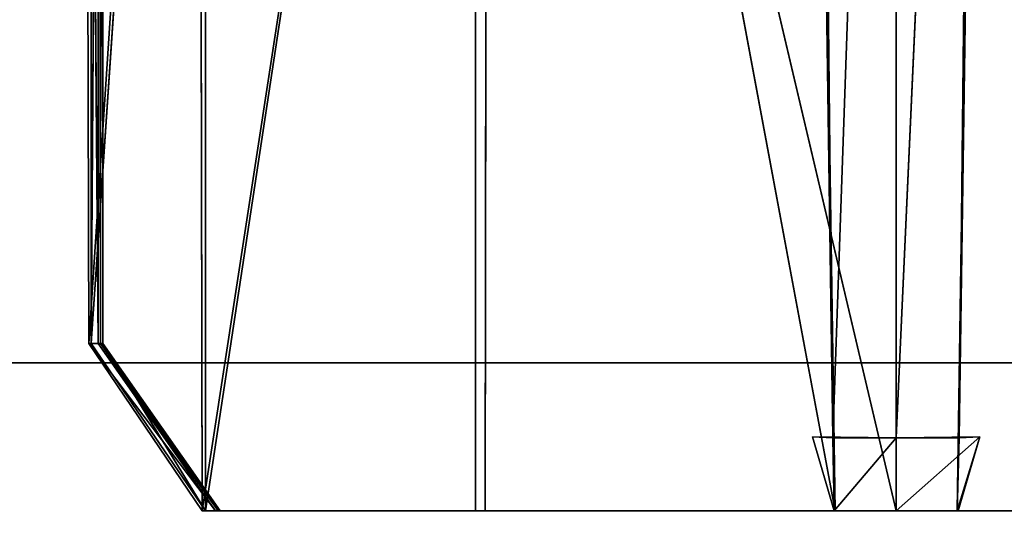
# Model space of a CAD drawing. Extents: x 0 to 35.8, y 0 to 26.7.
# Tile 4 of 227: x 2.4 to 2.712, y 0.474 to 0.635. Entities that reach past the tile are written whole.
import ezdxf

# ---------------------------------------------------------------- set-up
doc = ezdxf.new("R2010")
doc.units = 0
doc.header["$MEASUREMENT"] = 0
doc.layers.get('0').update_dxf_attribs({"color": 13, "linetype": 'CONTINUOUS'})
for name, color, linetype in [('HDS8645C_-_BODY', 252, 'CONTINUOUS'), ('HEI8056C_-_HANDLE', 252, 'CONTINUOUS'), ('HEI8056C_-_KNOBS', 252, 'CONTINUOUS')]:
    doc.layers.add(name, color=color, linetype=linetype)

# ---------------------------------------------------------------- blocks, each defined once
blk = doc.blocks.new('HIS8055U_TRADECAD_DXF')
at = {"layer": 'HDS8645C_-_BODY', "color": 0}
for p, q in [((-17.90215, -12.8447, 15.51895), (17.88175, -12.8447, 15.51895)), ((17.88175, -12.8447, 17.08515), (-17.90215, -12.8447, 17.08515)), ((17.88175, -12.8447, 17.08515), (-17.90215, -12.8447, 17.08515)), ((-17.90215, -12.8447, 15.51895), (17.88175, -12.8447, 15.51895))]:
    blk.add_line(p, q, dxfattribs=at)
at = {"layer": 'HEI8056C_-_KNOBS', "color": 0}
for p, q in [((-15.47615, -12.2742, 13.49265), (-15.47985, -12.8385, 13.83065)), ((-15.47615, -12.2742, 13.49265), (-15.47985, -12.8385, 13.83065)), ((-15.47685, -12.8385, 12.52615), (-15.47655, -12.2742, 12.52525)), ((-15.47685, -12.8385, 12.52615), (-15.47655, -12.2742, 12.52525)), ((-15.47655, -12.2742, 12.52525), (-15.47615, -12.8385, 12.75655)), ((-15.47655, -12.2742, 12.52525), (-15.47615, -12.8385, 12.75655)), ((-15.47615, -12.2742, 13.24365), (-15.47615, -12.8385, 13.25705)), ((-15.47615, -12.8385, 13.02405), (-15.47615, -12.2742, 13.02305)), ((-15.47615, -12.2742, 12.75635), (-15.47615, -12.8385, 12.75655)), ((-15.47615, -12.2742, 13.49265), (-15.47615, -12.8385, 13.51795)), ((-15.47615, -12.2742, 13.24365), (-15.47615, -12.8385, 13.25705)), ((-15.47615, -12.8385, 13.02405), (-15.47615, -12.2742, 13.02305)), ((-15.47615, -12.2742, 12.75635), (-15.47615, -12.8385, 12.75655)), ((-15.47615, -12.2742, 13.49265), (-15.47615, -12.8385, 13.51795)), ((-15.47765, -12.2763, 12.30735), (-15.47765, -12.8385, 12.34445)), ((-15.47765, -12.2763, 12.30735), (-15.47765, -12.8385, 12.34445)), ((-15.48005, -12.2908, 13.86375), (-15.47985, -12.8385, 13.83065)), ((-15.48005, -12.2908, 13.86375), (-15.47985, -12.8385, 13.83065)), ((-15.48205, -12.2911, 12.05335), (-15.47765, -12.8385, 12.34445)), ((-15.48055, -12.8385, 12.06465), (-15.48205, -12.2911, 12.05335)), ((-15.48205, -12.2911, 12.05335), (-15.47765, -12.8385, 12.34445)), ((-15.48055, -12.8385, 12.06465), (-15.48205, -12.2911, 12.05335)), ((-15.25315, -12.2927, 13.96915), (-15.24405, -12.8916, 13.94755)), ((-15.25315, -12.2927, 13.96915), (-15.24485, -12.8684, 13.92145)), ((-15.25315, -12.2927, 13.96915), (-15.24405, -12.8916, 13.94755)), ((-15.25315, -12.2927, 13.96915), (-15.24485, -12.8684, 13.92145)), ((-15.24485, -12.8684, 13.92145), (-15.25085, -12.2927, 13.96265)), ((-15.24485, -12.8684, 13.92145), (-15.25085, -12.2927, 13.96265)), ((-15.22475, -12.2927, 13.96215), (-15.24485, -12.8684, 13.92145)), ((-15.22475, -12.2927, 13.96215), (-15.24485, -12.8684, 13.92145)), ((-15.22475, -12.2927, 13.96215), (-15.22475, -12.8684, 13.92145)), ((-15.19865, -12.2927, 13.96265), (-15.22475, -12.8684, 13.92145)), ((-15.22475, -12.2927, 13.96215), (-15.22475, -12.8684, 13.92145)), ((-15.19865, -12.2927, 13.96265), (-15.22475, -12.8684, 13.92145)), ((-15.20545, -12.8916, 13.94755), (-15.19645, -12.2927, 13.96915)), ((-15.20545, -12.8916, 13.94755), (-15.19645, -12.2927, 13.96915)), ((-15.19865, -12.2927, 13.96265), (-15.20475, -12.8684, 13.92145)), ((-15.20475, -12.8684, 13.92145), (-15.19645, -12.2927, 13.96915)), ((-15.20475, -12.8684, 13.92145), (-15.19645, -12.2927, 13.96915)), ((-15.19865, -12.2927, 13.96265), (-15.20475, -12.8684, 13.92145)), ((-15.47985, -12.8385, 13.83065), (-15.44365, -12.3033, 13.93425)), ((-15.47985, -12.8385, 13.83065), (-15.44365, -12.3033, 13.93425)), ((-15.35415, -12.3015, 13.95895), (-15.44365, -12.8916, 13.91825)), ((-15.35415, -12.3015, 13.95895), (-15.44365, -12.8916, 13.91825)), ((-15.44365, -12.3033, 13.93425), (-15.44365, -12.8916, 13.91825)), ((-15.44365, -12.3033, 13.93425), (-15.44365, -12.8916, 13.91825)), ((-15.35505, -12.8916, 13.93725), (-15.35415, -12.3015, 13.95895)), ((-15.35505, -12.8916, 13.93725), (-15.35415, -12.3015, 13.95895)), ((-15.35415, -12.3015, 13.95895), (-15.24405, -12.8916, 13.94755)), ((-15.35415, -12.3015, 13.95895), (-15.24405, -12.8916, 13.94755)), ((-15.44585, -12.3084, 11.97265), (-15.48055, -12.8385, 12.06465)), ((-15.44585, -12.3084, 11.97265), (-15.48055, -12.8385, 12.06465)), ((-15.44585, -12.3084, 11.97265), (-15.44465, -12.8916, 11.97505)), ((-15.44585, -12.3084, 11.97265), (-15.44465, -12.8916, 11.97505)), ((-15.35795, -12.3265, 11.94845), (-15.35805, -12.8916, 11.95115)), ((-15.35795, -12.3265, 11.94845), (-15.35805, -12.8916, 11.95115)), ((-15.22475, -12.8916, 11.94065), (-15.35795, -12.3265, 11.94845)), ((-15.22475, -12.8916, 11.94065), (-15.35795, -12.3265, 11.94845)), ((-15.22475, -12.8916, 11.94065), (-15.22475, -12.3338, 11.93785)), ((-15.22475, -12.8916, 11.94065), (-15.22475, -12.3338, 11.93785)), ((-15.47765, -12.8385, 12.34445), (-15.48055, -12.8385, 12.06465)), ((-15.48055, -12.8385, 12.06465), (-15.44045, -12.8916, 12.34445)), ((-15.44465, -12.8916, 11.97505), (-15.48055, -12.8385, 12.06465)), ((-15.48055, -12.8385, 12.06465), (-15.44045, -12.8916, 12.34445)), ((-15.47765, -12.8385, 12.34445), (-15.48055, -12.8385, 12.06465)), ((-15.44465, -12.8916, 11.97505), (-15.48055, -12.8385, 12.06465)), ((-15.47985, -12.8385, 13.83065), (-15.47615, -12.8385, 13.51795)), ((-15.47985, -12.8385, 13.83065), (-15.47615, -12.8385, 13.51795)), ((-15.47985, -12.8385, 13.83065), (-15.44365, -12.8916, 13.91825)), ((-15.47985, -12.8385, 13.83065), (-15.44365, -12.8916, 13.91825)), ((-15.47765, -12.8385, 12.34445), (-15.47685, -12.8385, 12.52615)), ((-15.44045, -12.8916, 12.34445), (-15.47765, -12.8385, 12.34445)), ((-15.44045, -12.8916, 12.34445), (-15.47765, -12.8385, 12.34445)), ((-15.47765, -12.8385, 12.34445), (-15.47685, -12.8385, 12.52615)), ((-15.47615, -12.8385, 12.75655), (-15.47685, -12.8385, 12.52615)), ((-15.47685, -12.8385, 12.52615), (-15.43965, -12.8916, 12.52615)), ((-15.47615, -12.8385, 12.75655), (-15.47685, -12.8385, 12.52615)), ((-15.47685, -12.8385, 12.52615), (-15.43965, -12.8916, 12.52615)), ((-15.47615, -12.8385, 13.25705), (-15.47615, -12.8385, 13.02405)), ((-15.47615, -12.8385, 13.51795), (-15.47615, -12.8385, 13.25705)), ((-15.47615, -12.8385, 13.02405), (-15.47615, -12.8385, 12.75655)), ((-15.47615, -12.8385, 13.25705), (-15.47615, -12.8385, 13.02405)), ((-15.47615, -12.8385, 13.25705), (-15.43895, -12.8916, 13.25705)), ((-15.43895, -12.8916, 13.02405), (-15.47615, -12.8385, 13.02405)), ((-15.47615, -12.8385, 12.75655), (-15.43895, -12.8916, 12.75655)), ((-15.47615, -12.8385, 13.51795), (-15.47615, -12.8385, 13.25705)), ((-15.47615, -12.8385, 13.51795), (-15.43895, -12.8916, 13.51795)), ((-15.47615, -12.8385, 13.25705), (-15.43895, -12.8916, 13.25705)), ((-15.47615, -12.8385, 13.02405), (-15.47615, -12.8385, 12.75655)), ((-15.43895, -12.8916, 13.02405), (-15.47615, -12.8385, 13.02405)), ((-15.47615, -12.8385, 12.75655), (-15.43895, -12.8916, 12.75655)), ((-15.47615, -12.8385, 13.51795), (-15.43895, -12.8916, 13.51795)), ((-15.24445, -12.8916, 13.54125), (-15.25125, -12.8681, 13.53795)), ((-15.25125, -12.8681, 13.53795), (-15.22475, -12.8684, 13.53445)), ((-15.25125, -12.8681, 13.53795), (-15.22475, -12.8684, 13.53445)), ((-15.25125, -12.8681, 13.53795), (-15.22475, -12.8684, 13.92145)), ((-15.25125, -12.8681, 13.53795), (-15.22475, -12.8684, 13.92145)), ((-15.25125, -12.8681, 13.53795), (-15.24485, -12.8684, 13.92145)), ((-15.24445, -12.8916, 13.54125), (-15.25125, -12.8681, 13.53795)), ((-15.25125, -12.8681, 13.53795), (-15.24485, -12.8684, 13.92145)), ((-15.19825, -12.8681, 13.53795), (-15.22475, -12.8916, 13.53785)), ((-15.22475, -12.8684, 13.53445), (-15.19825, -12.8681, 13.53795)), ((-15.19825, -12.8681, 13.53795), (-15.22475, -12.8916, 13.53785)), ((-15.22475, -12.8684, 13.92145), (-15.19825, -12.8681, 13.53795)), ((-15.22475, -12.8684, 13.53445), (-15.19825, -12.8681, 13.53795)), ((-15.22475, -12.8684, 13.92145), (-15.19825, -12.8681, 13.53795)), ((-15.19825, -12.8681, 13.53795), (-15.20545, -12.8916, 13.94755)), ((-15.19825, -12.8681, 13.53795), (-15.20545, -12.8916, 13.94755)), ((-15.19825, -12.8681, 13.53795), (-15.20505, -12.8916, 13.54125)), ((-15.19825, -12.8681, 13.53795), (-15.20505, -12.8916, 13.54125)), ((-15.20475, -12.8684, 13.92145), (-15.19825, -12.8681, 13.53795)), ((-15.20475, -12.8684, 13.92145), (-15.19825, -12.8681, 13.53795)), ((-15.24485, -12.8684, 13.92145), (-15.22475, -12.8684, 13.92145)), ((-15.24485, -12.8684, 13.92145), (-15.22475, -12.8684, 13.92145)), ((-15.24485, -12.8684, 13.92145), (-15.24445, -12.8916, 13.54125)), ((-15.24405, -12.8916, 13.94755), (-15.24485, -12.8684, 13.92145)), ((-15.24485, -12.8684, 13.92145), (-15.24445, -12.8916, 13.54125)), ((-15.24405, -12.8916, 13.94755), (-15.24485, -12.8684, 13.92145)), ((-15.22475, -12.8684, 13.53445), (-15.24445, -12.8916, 13.54125)), ((-15.22475, -12.8684, 13.53445), (-15.24445, -12.8916, 13.54125)), ((-15.22475, -12.8684, 13.53445), (-15.22475, -12.8916, 13.53785)), ((-15.22475, -12.8684, 13.92145), (-15.22475, -12.8684, 13.53445)), ((-15.22475, -12.8684, 13.53445), (-15.22475, -12.8916, 13.53785)), ((-15.22475, -12.8684, 13.92145), (-15.22475, -12.8684, 13.53445)), ((-15.22475, -12.8684, 13.92145), (-15.20475, -12.8684, 13.92145)), ((-15.22475, -12.8684, 13.92145), (-15.20475, -12.8684, 13.92145)), ((-15.20475, -12.8684, 13.92145), (-15.20545, -12.8916, 13.94755)), ((-15.20475, -12.8684, 13.92145), (-15.20545, -12.8916, 13.94755)), ((-15.44465, -12.8916, 11.97505), (-15.44045, -12.8916, 12.34445)), ((-15.35805, -12.8916, 11.95115), (-15.44465, -12.8916, 11.97505)), ((-15.35805, -12.8916, 11.95115), (-15.44465, -12.8916, 11.97505)), ((-15.44465, -12.8916, 11.97505), (-15.44045, -12.8916, 12.34445)), ((-15.44365, -12.8916, 13.91825), (-15.35505, -12.8916, 13.93725)), ((-15.43895, -12.8916, 13.51795), (-15.44365, -12.8916, 13.91825)), ((-15.43895, -12.8916, 13.51795), (-15.44365, -12.8916, 13.91825)), ((-15.44365, -12.8916, 13.91825), (-15.35505, -12.8916, 13.93725)), ((-15.44045, -12.8916, 12.34445), (-15.34505, -12.8916, 12.33015)), ((-15.43965, -12.8916, 12.52615), (-15.44045, -12.8916, 12.34445)), ((-15.43965, -12.8916, 12.52615), (-15.44045, -12.8916, 12.34445)), ((-15.44045, -12.8916, 12.34445), (-15.34505, -12.8916, 12.33015)), ((-15.43965, -12.8916, 12.52615), (-15.43895, -12.8916, 12.75655)), ((-15.34155, -12.8916, 12.51795), (-15.43965, -12.8916, 12.52615)), ((-15.43965, -12.8916, 12.52615), (-15.43895, -12.8916, 12.75655)), ((-15.34155, -12.8916, 12.51795), (-15.43965, -12.8916, 12.52615)), ((-15.43895, -12.8916, 12.75655), (-15.34265, -12.8916, 12.75505)), ((-15.43895, -12.8916, 12.75655), (-15.43895, -12.8916, 13.02405)), ((-15.43895, -12.8916, 13.02405), (-15.34355, -12.8916, 13.02405)), ((-15.43895, -12.8916, 12.75655), (-15.34265, -12.8916, 12.75505)), ((-15.34525, -12.8916, 13.53075), (-15.43895, -12.8916, 13.51795)), ((-15.43895, -12.8916, 13.25705), (-15.34445, -12.8916, 13.25975)), ((-15.43895, -12.8916, 13.02405), (-15.34355, -12.8916, 13.02405)), ((-15.43895, -12.8916, 13.02405), (-15.43895, -12.8916, 13.25705)), ((-15.34525, -12.8916, 13.53075), (-15.43895, -12.8916, 13.51795)), ((-15.43895, -12.8916, 13.25705), (-15.34445, -12.8916, 13.25975)), ((-15.43895, -12.8916, 13.25705), (-15.43895, -12.8916, 13.51795)), ((-15.43895, -12.8916, 13.02405), (-15.43895, -12.8916, 13.25705)), ((-15.43895, -12.8916, 13.25705), (-15.43895, -12.8916, 13.51795)), ((-15.43895, -12.8916, 12.75655), (-15.43895, -12.8916, 13.02405)), ((-15.35805, -12.8916, 11.95115), (-15.34505, -12.8916, 12.33015)), ((-15.22475, -12.8916, 11.94065), (-15.35805, -12.8916, 11.95115)), ((-15.22475, -12.8916, 11.94065), (-15.35805, -12.8916, 11.95115)), ((-15.35805, -12.8916, 11.95115), (-15.34505, -12.8916, 12.33015)), ((-15.24405, -12.8916, 13.94755), (-15.35505, -12.8916, 13.93725)), ((-15.24405, -12.8916, 13.94755), (-15.35505, -12.8916, 13.93725)), ((-15.34525, -12.8916, 13.53075), (-15.35505, -12.8916, 13.93725)), ((-15.34525, -12.8916, 13.53075), (-15.35505, -12.8916, 13.93725)), ((-15.34525, -12.8916, 13.53075), (-15.24445, -12.8916, 13.54125)), ((-15.34445, -12.8916, 13.25975), (-15.34525, -12.8916, 13.53075)), ((-15.34525, -12.8916, 13.53075), (-15.24445, -12.8916, 13.54125)), ((-15.34445, -12.8916, 13.25975), (-15.34525, -12.8916, 13.53075)), ((-15.34505, -12.8916, 12.33015), (-15.22475, -12.8916, 12.32605)), ((-15.34505, -12.8916, 12.33015), (-15.34155, -12.8916, 12.51795)), ((-15.34505, -12.8916, 12.33015), (-15.22475, -12.8916, 12.32605)), ((-15.34505, -12.8916, 12.33015), (-15.34155, -12.8916, 12.51795)), ((-15.22475, -12.8916, 13.26255), (-15.34445, -12.8916, 13.25975)), ((-15.22475, -12.8916, 13.26255), (-15.34445, -12.8916, 13.25975)), ((-15.34355, -12.8916, 13.02405), (-15.34445, -12.8916, 13.25975)), ((-15.34355, -12.8916, 13.02405), (-15.34445, -12.8916, 13.25975)), ((-15.34265, -12.8916, 12.75505), (-15.34355, -12.8916, 13.02405)), ((-15.34355, -12.8916, 13.02405), (-15.22475, -12.8916, 13.02415)), ((-15.34265, -12.8916, 12.75505), (-15.34355, -12.8916, 13.02405)), ((-15.34355, -12.8916, 13.02405), (-15.22475, -12.8916, 13.02415)), ((-15.34265, -12.8916, 12.75505), (-15.34155, -12.8916, 12.51795)), ((-15.22475, -12.8916, 12.75345), (-15.34265, -12.8916, 12.75505)), ((-15.34265, -12.8916, 12.75505), (-15.34155, -12.8916, 12.51795)), ((-15.22475, -12.8916, 12.75345), (-15.34265, -12.8916, 12.75505)), ((-15.22475, -12.8916, 12.51505), (-15.34155, -12.8916, 12.51795)), ((-15.22475, -12.8916, 12.51505), (-15.34155, -12.8916, 12.51795)), ((-15.24445, -12.8916, 13.54125), (-15.22475, -12.8916, 13.26255)), ((-15.24445, -12.8916, 13.54125), (-15.22475, -12.8916, 13.53785)), ((-15.24445, -12.8916, 13.54125), (-15.22475, -12.8916, 13.26255)), ((-15.24445, -12.8916, 13.54125), (-15.22475, -12.8916, 13.53785)), ((-15.24405, -12.8916, 13.94755), (-15.24445, -12.8916, 13.54125)), ((-15.24405, -12.8916, 13.94755), (-15.24445, -12.8916, 13.54125)), ((-15.20505, -12.8916, 13.54125), (-15.22475, -12.8916, 13.26255)), ((-15.22475, -12.8916, 13.26255), (-15.22475, -12.8916, 13.53785)), ((-15.22475, -12.8916, 13.53785), (-15.20505, -12.8916, 13.54125)), ((-15.20505, -12.8916, 13.54125), (-15.22475, -12.8916, 13.26255)), ((-15.10515, -12.8916, 13.25975), (-15.22475, -12.8916, 13.26255)), ((-15.22475, -12.8916, 13.26255), (-15.22475, -12.8916, 13.53785)), ((-15.22475, -12.8916, 12.32605), (-15.22475, -12.8916, 11.94065)), ((-15.22475, -12.8916, 13.02415), (-15.22475, -12.8916, 12.75345)), ((-15.22475, -12.8916, 13.26255), (-15.22475, -12.8916, 13.02415)), ((-15.22475, -12.8916, 12.75345), (-15.22475, -12.8916, 12.51505)), ((-15.22475, -12.8916, 12.51505), (-15.10805, -12.8916, 12.51795)), ((-15.10445, -12.8916, 12.33015), (-15.22475, -12.8916, 12.32605)), ((-15.22475, -12.8916, 12.32605), (-15.22475, -12.8916, 12.51505)), ((-15.22475, -12.8916, 13.53785), (-15.20505, -12.8916, 13.54125)), ((-15.10445, -12.8916, 12.33015), (-15.22475, -12.8916, 12.32605)), ((-15.09155, -12.8916, 11.95115), (-15.22475, -12.8916, 11.94065)), ((-15.22475, -12.8916, 12.32605), (-15.22475, -12.8916, 11.94065)), ((-15.22475, -12.8916, 13.02415), (-15.10605, -12.8916, 13.02405)), ((-15.10695, -12.8916, 12.75505), (-15.22475, -12.8916, 12.75345)), ((-15.22475, -12.8916, 13.02415), (-15.22475, -12.8916, 12.75345)), ((-15.09155, -12.8916, 11.95115), (-15.22475, -12.8916, 11.94065)), ((-15.22475, -12.8916, 13.26255), (-15.22475, -12.8916, 13.02415)), ((-15.10515, -12.8916, 13.25975), (-15.22475, -12.8916, 13.26255)), ((-15.22475, -12.8916, 13.02415), (-15.10605, -12.8916, 13.02405)), ((-15.10695, -12.8916, 12.75505), (-15.22475, -12.8916, 12.75345)), ((-15.22475, -12.8916, 12.51505), (-15.10805, -12.8916, 12.51795)), ((-15.22475, -12.8916, 12.75345), (-15.22475, -12.8916, 12.51505)), ((-15.22475, -12.8916, 12.32605), (-15.22475, -12.8916, 12.51505)), ((-15.09455, -12.8916, 13.93725), (-15.20545, -12.8916, 13.94755)), ((-15.20505, -12.8916, 13.54125), (-15.20545, -12.8916, 13.94755)), ((-15.09455, -12.8916, 13.93725), (-15.20545, -12.8916, 13.94755)), ((-15.20505, -12.8916, 13.54125), (-15.20545, -12.8916, 13.94755)), ((-15.20505, -12.8916, 13.54125), (-15.10425, -12.8916, 13.53075)), ((-15.20505, -12.8916, 13.54125), (-15.10425, -12.8916, 13.53075))]:
    blk.add_line(p, q, dxfattribs=at)
at = {"layer": 'HDS8645C_-_BODY', "color": 0}
mesh = blk.add_polyface(dxfattribs=at)
corners = [(17.88175, -12.8447, 15.51895), (-17.90215, -11.211, 15.51895), (-17.90215, -12.8447, 15.51895), (17.88175, -11.211, 15.51895)]
mesh.append_faces([[corners[k] for k in face] for face in [(0, 1, 2), (1, 0, 3)]], dxfattribs={"vtx0": -1, "color": 0})
mesh = blk.add_polyface(dxfattribs=at)
corners = [(-17.76255, -12.6526, 17.08515), (17.88175, -12.8447, 17.08515), (-17.90215, -12.8447, 17.08515), (17.83165, -12.6526, 17.08515)]
mesh.append_faces([[corners[k] for k in face] for face in [(0, 1, 2), (1, 0, 3)]], dxfattribs={"vtx0": -1, "color": 0})
mesh = blk.add_polyface(dxfattribs=at)
corners = [(-17.90215, -12.8447, 17.08515), (17.88175, -12.8447, 15.51895), (-17.90215, -12.8447, 15.51895), (17.88175, -12.8447, 17.08515)]
mesh.append_faces([[corners[k] for k in face] for face in [(0, 1, 2), (1, 0, 3)]], dxfattribs={"vtx0": -1, "color": 0})
at = {"layer": 'HEI8056C_-_HANDLE', "color": 0}
mesh = blk.add_polyface(dxfattribs=at)
corners = [(-14.07845, -11.2451, 8.11845), (-16.17065, -11.2451, 8.11845), (-16.14645, -12.9177, 8.14815)]
mesh.append_faces([[corners[k] for k in face] for face in [(0, 1, 2)]], dxfattribs={"color": 0})
mesh = blk.add_polyface(dxfattribs=at)
corners = [(-14.07845, -11.2451, 9.43525), (-16.14665, -12.9026, 9.41215), (-16.17065, -11.2451, 9.43525)]
mesh.append_faces([[corners[k] for k in face] for face in [(0, 1, 2)]], dxfattribs={"color": 0})
mesh = blk.add_polyface(dxfattribs=at)
corners = [(-14.07845, -11.2451, 9.43525), (-14.12525, -12.9378, 9.40305), (-16.14665, -12.9026, 9.41215)]
mesh.append_faces([[corners[k] for k in face] for face in [(0, 1, 2)]], dxfattribs={"color": 0})
mesh = blk.add_polyface(dxfattribs=at)
corners = [(-14.07845, -11.2451, 8.11845), (-16.14645, -12.9177, 8.14815), (-14.12525, -12.9378, 8.15255)]
mesh.append_faces([[corners[k] for k in face] for face in [(0, 1, 2)]], dxfattribs={"color": 0})
at = {"layer": 'HEI8056C_-_KNOBS', "color": 0}
mesh = blk.add_polyface(dxfattribs=at)
corners = [(-15.47615, -12.2742, 13.49265), (-15.48005, -12.2908, 13.86375), (-15.47985, -12.8385, 13.83065)]
mesh.append_faces([[corners[k] for k in face] for face in [(0, 1, 2)]], dxfattribs={"color": 0})
mesh = blk.add_polyface(dxfattribs=at)
corners = [(-15.47615, -12.2742, 13.49265), (-15.47985, -12.8385, 13.83065), (-15.47615, -12.8385, 13.51795)]
mesh.append_faces([[corners[k] for k in face] for face in [(0, 1, 2)]], dxfattribs={"color": 0})
mesh = blk.add_polyface(dxfattribs=at)
corners = [(-15.47765, -12.2763, 12.30735), (-15.47685, -12.8385, 12.52615), (-15.47765, -12.8385, 12.34445), (-15.47655, -12.2742, 12.52525)]
mesh.append_faces([[corners[k] for k in face] for face in [(0, 1, 2), (1, 0, 3)]], dxfattribs={"vtx0": -1, "color": 0})
mesh = blk.add_polyface(dxfattribs=at)
corners = [(-15.47655, -12.2742, 12.52525), (-15.47615, -12.8385, 12.75655), (-15.47685, -12.8385, 12.52615)]
mesh.append_faces([[corners[k] for k in face] for face in [(0, 1, 2)]], dxfattribs={"color": 0})
mesh = blk.add_polyface(dxfattribs=at)
corners = [(-15.47615, -12.2742, 12.75635), (-15.47615, -12.8385, 12.75655), (-15.47655, -12.2742, 12.52525)]
mesh.append_faces([[corners[k] for k in face] for face in [(0, 1, 2)]], dxfattribs={"color": 0})
mesh = blk.add_polyface(dxfattribs=at)
corners = [(-15.47615, -12.2742, 13.02305), (-15.47615, -12.8385, 13.25705), (-15.47615, -12.8385, 13.02405), (-15.47615, -12.2742, 13.24365)]
mesh.append_faces([[corners[k] for k in face] for face in [(0, 1, 2), (1, 0, 3)]], dxfattribs={"vtx0": -1, "color": 0})
mesh = blk.add_polyface(dxfattribs=at)
corners = [(-15.47615, -12.2742, 13.24365), (-15.47615, -12.8385, 13.51795), (-15.47615, -12.8385, 13.25705), (-15.47615, -12.2742, 13.49265)]
mesh.append_faces([[corners[k] for k in face] for face in [(0, 1, 2), (1, 0, 3)]], dxfattribs={"vtx0": -1, "color": 0})
mesh = blk.add_polyface(dxfattribs=at)
corners = [(-15.47615, -12.2742, 12.75635), (-15.47615, -12.8385, 13.02405), (-15.47615, -12.8385, 12.75655), (-15.47615, -12.2742, 13.02305)]
mesh.append_faces([[corners[k] for k in face] for face in [(0, 1, 2), (1, 0, 3)]], dxfattribs={"vtx0": -1, "color": 0})
mesh = blk.add_polyface(dxfattribs=at)
corners = [(-15.47765, -12.2763, 12.30735), (-15.47765, -12.8385, 12.34445), (-15.48205, -12.2911, 12.05335)]
mesh.append_faces([[corners[k] for k in face] for face in [(0, 1, 2)]], dxfattribs={"color": 0})
mesh = blk.add_polyface(dxfattribs=at)
corners = [(-15.48005, -12.2908, 13.86375), (-15.44365, -12.3033, 13.93425), (-15.47985, -12.8385, 13.83065)]
mesh.append_faces([[corners[k] for k in face] for face in [(0, 1, 2)]], dxfattribs={"color": 0})
mesh = blk.add_polyface(dxfattribs=at)
corners = [(-15.48205, -12.2911, 12.05335), (-15.47765, -12.8385, 12.34445), (-15.48055, -12.8385, 12.06465)]
mesh.append_faces([[corners[k] for k in face] for face in [(0, 1, 2)]], dxfattribs={"color": 0})
mesh = blk.add_polyface(dxfattribs=at)
corners = [(-15.48205, -12.2911, 12.05335), (-15.48055, -12.8385, 12.06465), (-15.44585, -12.3084, 11.97265)]
mesh.append_faces([[corners[k] for k in face] for face in [(0, 1, 2)]], dxfattribs={"color": 0})
mesh = blk.add_polyface(dxfattribs=at)
corners = [(-15.24405, -12.8916, 13.94755), (-15.35415, -12.3015, 13.95895), (-15.25315, -12.2927, 13.96915)]
mesh.append_faces([[corners[k] for k in face] for face in [(0, 1, 2)]], dxfattribs={"color": 0})
mesh = blk.add_polyface(dxfattribs=at)
corners = [(-15.25315, -12.2927, 13.96915), (-15.24485, -12.8684, 13.92145), (-15.24405, -12.8916, 13.94755)]
mesh.append_faces([[corners[k] for k in face] for face in [(0, 1, 2)]], dxfattribs={"color": 0})
mesh = blk.add_polyface(dxfattribs=at)
corners = [(-15.25085, -12.2927, 13.96265), (-15.24485, -12.8684, 13.92145), (-15.25315, -12.2927, 13.96915)]
mesh.append_faces([[corners[k] for k in face] for face in [(0, 1, 2)]], dxfattribs={"color": 0})
mesh = blk.add_polyface(dxfattribs=at)
corners = [(-15.22475, -12.2927, 13.96215), (-15.24485, -12.8684, 13.92145), (-15.25085, -12.2927, 13.96265)]
mesh.append_faces([[corners[k] for k in face] for face in [(0, 1, 2)]], dxfattribs={"color": 0})
mesh = blk.add_polyface(dxfattribs=at)
corners = [(-15.22475, -12.8684, 13.92145), (-15.24485, -12.8684, 13.92145), (-15.22475, -12.2927, 13.96215)]
mesh.append_faces([[corners[k] for k in face] for face in [(0, 1, 2)]], dxfattribs={"color": 0})
mesh = blk.add_polyface(dxfattribs=at)
corners = [(-15.19865, -12.2927, 13.96265), (-15.22475, -12.8684, 13.92145), (-15.22475, -12.2927, 13.96215)]
mesh.append_faces([[corners[k] for k in face] for face in [(0, 1, 2)]], dxfattribs={"color": 0})
mesh = blk.add_polyface(dxfattribs=at)
corners = [(-15.19865, -12.2927, 13.96265), (-15.20475, -12.8684, 13.92145), (-15.22475, -12.8684, 13.92145)]
mesh.append_faces([[corners[k] for k in face] for face in [(0, 1, 2)]], dxfattribs={"color": 0})
mesh = blk.add_polyface(dxfattribs=at)
corners = [(-15.09455, -12.8916, 13.93725), (-15.20545, -12.8916, 13.94755), (-15.19645, -12.2927, 13.96915)]
mesh.append_faces([[corners[k] for k in face] for face in [(0, 1, 2)]], dxfattribs={"color": 0})
mesh = blk.add_polyface(dxfattribs=at)
corners = [(-15.19645, -12.2927, 13.96915), (-15.20545, -12.8916, 13.94755), (-15.20475, -12.8684, 13.92145)]
mesh.append_faces([[corners[k] for k in face] for face in [(0, 1, 2)]], dxfattribs={"color": 0})
mesh = blk.add_polyface(dxfattribs=at)
corners = [(-15.19645, -12.2927, 13.96915), (-15.20475, -12.8684, 13.92145), (-15.19865, -12.2927, 13.96265)]
mesh.append_faces([[corners[k] for k in face] for face in [(0, 1, 2)]], dxfattribs={"color": 0})
mesh = blk.add_polyface(dxfattribs=at)
corners = [(-15.09455, -12.8916, 13.93725), (-15.19645, -12.2927, 13.96915), (-15.09545, -12.3015, 13.95895)]
mesh.append_faces([[corners[k] for k in face] for face in [(0, 1, 2)]], dxfattribs={"color": 0})
mesh = blk.add_polyface(dxfattribs=at)
corners = [(-15.44365, -12.3033, 13.93425), (-15.44365, -12.8916, 13.91825), (-15.47985, -12.8385, 13.83065)]
mesh.append_faces([[corners[k] for k in face] for face in [(0, 1, 2)]], dxfattribs={"color": 0})
mesh = blk.add_polyface(dxfattribs=at)
corners = [(-15.35415, -12.3015, 13.95895), (-15.44365, -12.8916, 13.91825), (-15.44365, -12.3033, 13.93425)]
mesh.append_faces([[corners[k] for k in face] for face in [(0, 1, 2)]], dxfattribs={"color": 0})
mesh = blk.add_polyface(dxfattribs=at)
corners = [(-15.35415, -12.3015, 13.95895), (-15.35505, -12.8916, 13.93725), (-15.44365, -12.8916, 13.91825)]
mesh.append_faces([[corners[k] for k in face] for face in [(0, 1, 2)]], dxfattribs={"color": 0})
mesh = blk.add_polyface(dxfattribs=at)
corners = [(-15.24405, -12.8916, 13.94755), (-15.35505, -12.8916, 13.93725), (-15.35415, -12.3015, 13.95895)]
mesh.append_faces([[corners[k] for k in face] for face in [(0, 1, 2)]], dxfattribs={"color": 0})
mesh = blk.add_polyface(dxfattribs=at)
corners = [(-15.44585, -12.3084, 11.97265), (-15.48055, -12.8385, 12.06465), (-15.44465, -12.8916, 11.97505)]
mesh.append_faces([[corners[k] for k in face] for face in [(0, 1, 2)]], dxfattribs={"color": 0})
mesh = blk.add_polyface(dxfattribs=at)
corners = [(-15.44465, -12.8916, 11.97505), (-15.35795, -12.3265, 11.94845), (-15.44585, -12.3084, 11.97265), (-15.35805, -12.8916, 11.95115)]
mesh.append_faces([[corners[k] for k in face] for face in [(0, 1, 2), (1, 0, 3)]], dxfattribs={"vtx0": -1, "color": 0})
mesh = blk.add_polyface(dxfattribs=at)
corners = [(-15.22475, -12.8916, 11.94065), (-15.35795, -12.3265, 11.94845), (-15.35805, -12.8916, 11.95115)]
mesh.append_faces([[corners[k] for k in face] for face in [(0, 1, 2)]], dxfattribs={"color": 0})
mesh = blk.add_polyface(dxfattribs=at)
corners = [(-15.22475, -12.3338, 11.93785), (-15.35795, -12.3265, 11.94845), (-15.22475, -12.8916, 11.94065)]
mesh.append_faces([[corners[k] for k in face] for face in [(0, 1, 2)]], dxfattribs={"color": 0})
mesh = blk.add_polyface(dxfattribs=at)
corners = [(-15.09155, -12.3265, 11.94845), (-15.22475, -12.3338, 11.93785), (-15.09155, -12.8916, 11.95115)]
mesh.append_faces([[corners[k] for k in face] for face in [(0, 1, 2)]], dxfattribs={"color": 0})
mesh = blk.add_polyface(dxfattribs=at)
corners = [(-15.09155, -12.8916, 11.95115), (-15.22475, -12.3338, 11.93785), (-15.22475, -12.8916, 11.94065)]
mesh.append_faces([[corners[k] for k in face] for face in [(0, 1, 2)]], dxfattribs={"color": 0})
mesh = blk.add_polyface(dxfattribs=at)
corners = [(-15.48055, -12.8385, 12.06465), (-15.44045, -12.8916, 12.34445), (-15.44465, -12.8916, 11.97505)]
mesh.append_faces([[corners[k] for k in face] for face in [(0, 1, 2)]], dxfattribs={"color": 0})
mesh = blk.add_polyface(dxfattribs=at)
corners = [(-15.47765, -12.8385, 12.34445), (-15.44045, -12.8916, 12.34445), (-15.48055, -12.8385, 12.06465)]
mesh.append_faces([[corners[k] for k in face] for face in [(0, 1, 2)]], dxfattribs={"color": 0})
mesh = blk.add_polyface(dxfattribs=at)
corners = [(-15.47615, -12.8385, 13.51795), (-15.44365, -12.8916, 13.91825), (-15.43895, -12.8916, 13.51795), (-15.47985, -12.8385, 13.83065)]
mesh.append_faces([[corners[k] for k in face] for face in [(0, 1, 2), (1, 0, 3)]], dxfattribs={"vtx0": -1, "color": 0})
mesh = blk.add_polyface(dxfattribs=at)
corners = [(-15.47765, -12.8385, 12.34445), (-15.43965, -12.8916, 12.52615), (-15.44045, -12.8916, 12.34445), (-15.47685, -12.8385, 12.52615)]
mesh.append_faces([[corners[k] for k in face] for face in [(0, 1, 2), (1, 0, 3)]], dxfattribs={"vtx0": -1, "color": 0})
mesh = blk.add_polyface(dxfattribs=at)
corners = [(-15.47685, -12.8385, 12.52615), (-15.43895, -12.8916, 12.75655), (-15.43965, -12.8916, 12.52615), (-15.47615, -12.8385, 12.75655)]
mesh.append_faces([[corners[k] for k in face] for face in [(0, 1, 2), (1, 0, 3)]], dxfattribs={"vtx0": -1, "color": 0})
mesh = blk.add_polyface(dxfattribs=at)
corners = [(-15.47615, -12.8385, 13.02405), (-15.43895, -12.8916, 13.25705), (-15.43895, -12.8916, 13.02405), (-15.47615, -12.8385, 13.25705)]
mesh.append_faces([[corners[k] for k in face] for face in [(0, 1, 2), (1, 0, 3)]], dxfattribs={"vtx0": -1, "color": 0})
mesh = blk.add_polyface(dxfattribs=at)
corners = [(-15.47615, -12.8385, 13.25705), (-15.43895, -12.8916, 13.51795), (-15.43895, -12.8916, 13.25705), (-15.47615, -12.8385, 13.51795)]
mesh.append_faces([[corners[k] for k in face] for face in [(0, 1, 2), (1, 0, 3)]], dxfattribs={"vtx0": -1, "color": 0})
mesh = blk.add_polyface(dxfattribs=at)
corners = [(-15.47615, -12.8385, 12.75655), (-15.43895, -12.8916, 13.02405), (-15.43895, -12.8916, 12.75655), (-15.47615, -12.8385, 13.02405)]
mesh.append_faces([[corners[k] for k in face] for face in [(0, 1, 2), (1, 0, 3)]], dxfattribs={"vtx0": -1, "color": 0})
mesh = blk.add_polyface(dxfattribs=at)
corners = [(-15.22475, -12.8684, 13.53445), (-15.24445, -12.8916, 13.54125), (-15.25125, -12.8681, 13.53795)]
mesh.append_faces([[corners[k] for k in face] for face in [(0, 1, 2)]], dxfattribs={"color": 0})
mesh = blk.add_polyface(dxfattribs=at)
corners = [(-15.22475, -12.8684, 13.92145), (-15.22475, -12.8684, 13.53445), (-15.25125, -12.8681, 13.53795)]
mesh.append_faces([[corners[k] for k in face] for face in [(0, 1, 2)]], dxfattribs={"color": 0})
mesh = blk.add_polyface(dxfattribs=at)
corners = [(-15.22475, -12.8684, 13.92145), (-15.25125, -12.8681, 13.53795), (-15.24485, -12.8684, 13.92145)]
mesh.append_faces([[corners[k] for k in face] for face in [(0, 1, 2)]], dxfattribs={"color": 0})
mesh = blk.add_polyface(dxfattribs=at)
corners = [(-15.25125, -12.8681, 13.53795), (-15.24445, -12.8916, 13.54125), (-15.24485, -12.8684, 13.92145)]
mesh.append_faces([[corners[k] for k in face] for face in [(0, 1, 2)]], dxfattribs={"color": 0})
mesh = blk.add_polyface(dxfattribs=at)
corners = [(-15.19825, -12.8681, 13.53795), (-15.22475, -12.8916, 13.53785), (-15.22475, -12.8684, 13.53445)]
mesh.append_faces([[corners[k] for k in face] for face in [(0, 1, 2)]], dxfattribs={"color": 0})
mesh = blk.add_polyface(dxfattribs=at)
corners = [(-15.19825, -12.8681, 13.53795), (-15.20505, -12.8916, 13.54125), (-15.22475, -12.8916, 13.53785)]
mesh.append_faces([[corners[k] for k in face] for face in [(0, 1, 2)]], dxfattribs={"color": 0})
mesh = blk.add_polyface(dxfattribs=at)
corners = [(-15.22475, -12.8684, 13.92145), (-15.19825, -12.8681, 13.53795), (-15.22475, -12.8684, 13.53445)]
mesh.append_faces([[corners[k] for k in face] for face in [(0, 1, 2)]], dxfattribs={"color": 0})
mesh = blk.add_polyface(dxfattribs=at)
corners = [(-15.20475, -12.8684, 13.92145), (-15.19825, -12.8681, 13.53795), (-15.22475, -12.8684, 13.92145)]
mesh.append_faces([[corners[k] for k in face] for face in [(0, 1, 2)]], dxfattribs={"color": 0})
mesh = blk.add_polyface(dxfattribs=at)
corners = [(-15.19825, -12.8681, 13.53795), (-15.20545, -12.8916, 13.94755), (-15.20505, -12.8916, 13.54125)]
mesh.append_faces([[corners[k] for k in face] for face in [(0, 1, 2)]], dxfattribs={"color": 0})
mesh = blk.add_polyface(dxfattribs=at)
corners = [(-15.19825, -12.8681, 13.53795), (-15.20475, -12.8684, 13.92145), (-15.20545, -12.8916, 13.94755)]
mesh.append_faces([[corners[k] for k in face] for face in [(0, 1, 2)]], dxfattribs={"color": 0})
mesh = blk.add_polyface(dxfattribs=at)
corners = [(-15.24485, -12.8684, 13.92145), (-15.24445, -12.8916, 13.54125), (-15.24405, -12.8916, 13.94755)]
mesh.append_faces([[corners[k] for k in face] for face in [(0, 1, 2)]], dxfattribs={"color": 0})
mesh = blk.add_polyface(dxfattribs=at)
corners = [(-15.22475, -12.8916, 13.53785), (-15.24445, -12.8916, 13.54125), (-15.22475, -12.8684, 13.53445)]
mesh.append_faces([[corners[k] for k in face] for face in [(0, 1, 2)]], dxfattribs={"color": 0})
mesh = blk.add_polyface(dxfattribs=at)
corners = [(-15.44465, -12.8916, 11.97505), (-15.34505, -12.8916, 12.33015), (-15.35805, -12.8916, 11.95115), (-15.44045, -12.8916, 12.34445)]
mesh.append_faces([[corners[k] for k in face] for face in [(0, 1, 2), (1, 0, 3)]], dxfattribs={"vtx0": -1, "color": 0})
mesh = blk.add_polyface(dxfattribs=at)
corners = [(-15.44365, -12.8916, 13.91825), (-15.34525, -12.8916, 13.53075), (-15.43895, -12.8916, 13.51795), (-15.35505, -12.8916, 13.93725)]
mesh.append_faces([[corners[k] for k in face] for face in [(0, 1, 2), (1, 0, 3)]], dxfattribs={"vtx0": -1, "color": 0})
mesh = blk.add_polyface(dxfattribs=at)
corners = [(-15.44045, -12.8916, 12.34445), (-15.34155, -12.8916, 12.51795), (-15.34505, -12.8916, 12.33015), (-15.43965, -12.8916, 12.52615)]
mesh.append_faces([[corners[k] for k in face] for face in [(0, 1, 2), (1, 0, 3)]], dxfattribs={"vtx0": -1, "color": 0})
mesh = blk.add_polyface(dxfattribs=at)
corners = [(-15.43965, -12.8916, 12.52615), (-15.34265, -12.8916, 12.75505), (-15.34155, -12.8916, 12.51795), (-15.43895, -12.8916, 12.75655)]
mesh.append_faces([[corners[k] for k in face] for face in [(0, 1, 2), (1, 0, 3)]], dxfattribs={"vtx0": -1, "color": 0})
mesh = blk.add_polyface(dxfattribs=at)
corners = [(-15.43895, -12.8916, 12.75655), (-15.34355, -12.8916, 13.02405), (-15.34265, -12.8916, 12.75505), (-15.43895, -12.8916, 13.02405)]
mesh.append_faces([[corners[k] for k in face] for face in [(0, 1, 2), (1, 0, 3)]], dxfattribs={"vtx0": -1, "color": 0})
mesh = blk.add_polyface(dxfattribs=at)
corners = [(-15.43895, -12.8916, 13.25705), (-15.34355, -12.8916, 13.02405), (-15.43895, -12.8916, 13.02405), (-15.34445, -12.8916, 13.25975)]
mesh.append_faces([[corners[k] for k in face] for face in [(0, 1, 2), (1, 0, 3)]], dxfattribs={"vtx0": -1, "color": 0})
mesh = blk.add_polyface(dxfattribs=at)
corners = [(-15.43895, -12.8916, 13.51795), (-15.34445, -12.8916, 13.25975), (-15.43895, -12.8916, 13.25705), (-15.34525, -12.8916, 13.53075)]
mesh.append_faces([[corners[k] for k in face] for face in [(0, 1, 2), (1, 0, 3)]], dxfattribs={"vtx0": -1, "color": 0})
mesh = blk.add_polyface(dxfattribs=at)
corners = [(-15.35805, -12.8916, 11.95115), (-15.22475, -12.8916, 12.32605), (-15.22475, -12.8916, 11.94065), (-15.34505, -12.8916, 12.33015)]
mesh.append_faces([[corners[k] for k in face] for face in [(0, 1, 2), (1, 0, 3)]], dxfattribs={"vtx0": -1, "color": 0})
mesh = blk.add_polyface(dxfattribs=at)
corners = [(-15.35505, -12.8916, 13.93725), (-15.24445, -12.8916, 13.54125), (-15.34525, -12.8916, 13.53075), (-15.24405, -12.8916, 13.94755)]
mesh.append_faces([[corners[k] for k in face] for face in [(0, 1, 2), (1, 0, 3)]], dxfattribs={"vtx0": -1, "color": 0})
mesh = blk.add_polyface(dxfattribs=at)
corners = [(-15.34525, -12.8916, 13.53075), (-15.22475, -12.8916, 13.26255), (-15.34445, -12.8916, 13.25975), (-15.24445, -12.8916, 13.54125)]
mesh.append_faces([[corners[k] for k in face] for face in [(0, 1, 2), (1, 0, 3)]], dxfattribs={"vtx0": -1, "color": 0})
mesh = blk.add_polyface(dxfattribs=at)
corners = [(-15.34505, -12.8916, 12.33015), (-15.22475, -12.8916, 12.51505), (-15.22475, -12.8916, 12.32605), (-15.34155, -12.8916, 12.51795)]
mesh.append_faces([[corners[k] for k in face] for face in [(0, 1, 2), (1, 0, 3)]], dxfattribs={"vtx0": -1, "color": 0})
mesh = blk.add_polyface(dxfattribs=at)
corners = [(-15.34445, -12.8916, 13.25975), (-15.22475, -12.8916, 13.02415), (-15.34355, -12.8916, 13.02405), (-15.22475, -12.8916, 13.26255)]
mesh.append_faces([[corners[k] for k in face] for face in [(0, 1, 2), (1, 0, 3)]], dxfattribs={"vtx0": -1, "color": 0})
mesh = blk.add_polyface(dxfattribs=at)
corners = [(-15.34265, -12.8916, 12.75505), (-15.22475, -12.8916, 13.02415), (-15.22475, -12.8916, 12.75345), (-15.34355, -12.8916, 13.02405)]
mesh.append_faces([[corners[k] for k in face] for face in [(0, 1, 2), (1, 0, 3)]], dxfattribs={"vtx0": -1, "color": 0})
mesh = blk.add_polyface(dxfattribs=at)
corners = [(-15.34155, -12.8916, 12.51795), (-15.22475, -12.8916, 12.75345), (-15.22475, -12.8916, 12.51505), (-15.34265, -12.8916, 12.75505)]
mesh.append_faces([[corners[k] for k in face] for face in [(0, 1, 2), (1, 0, 3)]], dxfattribs={"vtx0": -1, "color": 0})
mesh = blk.add_polyface(dxfattribs=at)
corners = [(-15.24445, -12.8916, 13.54125), (-15.22475, -12.8916, 13.53785), (-15.22475, -12.8916, 13.26255)]
mesh.append_faces([[corners[k] for k in face] for face in [(0, 1, 2)]], dxfattribs={"color": 0})
mesh = blk.add_polyface(dxfattribs=at)
corners = [(-15.20505, -12.8916, 13.54125), (-15.22475, -12.8916, 13.26255), (-15.22475, -12.8916, 13.53785)]
mesh.append_faces([[corners[k] for k in face] for face in [(0, 1, 2)]], dxfattribs={"color": 0})
mesh = blk.add_polyface(dxfattribs=at)
corners = [(-15.22475, -12.8916, 13.26255), (-15.10425, -12.8916, 13.53075), (-15.10515, -12.8916, 13.25975), (-15.20505, -12.8916, 13.54125)]
mesh.append_faces([[corners[k] for k in face] for face in [(0, 1, 2), (1, 0, 3)]], dxfattribs={"vtx0": -1, "color": 0})
mesh = blk.add_polyface(dxfattribs=at)
corners = [(-15.22475, -12.8916, 12.51505), (-15.10445, -12.8916, 12.33015), (-15.22475, -12.8916, 12.32605), (-15.10805, -12.8916, 12.51795)]
mesh.append_faces([[corners[k] for k in face] for face in [(0, 1, 2), (1, 0, 3)]], dxfattribs={"vtx0": -1, "color": 0})
mesh = blk.add_polyface(dxfattribs=at)
corners = [(-15.22475, -12.8916, 12.32605), (-15.09155, -12.8916, 11.95115), (-15.22475, -12.8916, 11.94065), (-15.10445, -12.8916, 12.33015)]
mesh.append_faces([[corners[k] for k in face] for face in [(0, 1, 2), (1, 0, 3)]], dxfattribs={"vtx0": -1, "color": 0})
mesh = blk.add_polyface(dxfattribs=at)
corners = [(-15.22475, -12.8916, 13.02415), (-15.10695, -12.8916, 12.75505), (-15.22475, -12.8916, 12.75345), (-15.10605, -12.8916, 13.02405)]
mesh.append_faces([[corners[k] for k in face] for face in [(0, 1, 2), (1, 0, 3)]], dxfattribs={"vtx0": -1, "color": 0})
mesh = blk.add_polyface(dxfattribs=at)
corners = [(-15.22475, -12.8916, 13.02415), (-15.10515, -12.8916, 13.25975), (-15.10605, -12.8916, 13.02405), (-15.22475, -12.8916, 13.26255)]
mesh.append_faces([[corners[k] for k in face] for face in [(0, 1, 2), (1, 0, 3)]], dxfattribs={"vtx0": -1, "color": 0})
mesh = blk.add_polyface(dxfattribs=at)
corners = [(-15.22475, -12.8916, 12.75345), (-15.10805, -12.8916, 12.51795), (-15.22475, -12.8916, 12.51505), (-15.10695, -12.8916, 12.75505)]
mesh.append_faces([[corners[k] for k in face] for face in [(0, 1, 2), (1, 0, 3)]], dxfattribs={"vtx0": -1, "color": 0})
mesh = blk.add_polyface(dxfattribs=at)
corners = [(-15.20505, -12.8916, 13.54125), (-15.09455, -12.8916, 13.93725), (-15.10425, -12.8916, 13.53075), (-15.20545, -12.8916, 13.94755)]
mesh.append_faces([[corners[k] for k in face] for face in [(0, 1, 2), (1, 0, 3)]], dxfattribs={"vtx0": -1, "color": 0})
blk = doc.blocks.new('HIS8655C_TRADECAD_DXF')
at = {"color": 0}
blk.add_blockref('HIS8055U_TRADECAD_DXF', (0, 0), dxfattribs=at)
blk = doc.blocks.new('HIS8655C_TRADECAD_DXF0')
at = {"color": 0}
blk.add_blockref('HIS8655C_TRADECAD_DXF', (0, 0), dxfattribs=at)
blk = doc.blocks.new('HIS8655C_TRADECAD_DXF1')
at = {"color": 0}
blk.add_blockref('HIS8655C_TRADECAD_DXF0', (17.90215, 13.3707, 17.53955), dxfattribs=at)

msp = doc.modelspace()

# ---------------------------------------------------------------- block references
at = {"color": 0}
msp.add_blockref('HIS8655C_TRADECAD_DXF1', (0, 0), dxfattribs=at)

doc.saveas('drawing.dxf')
